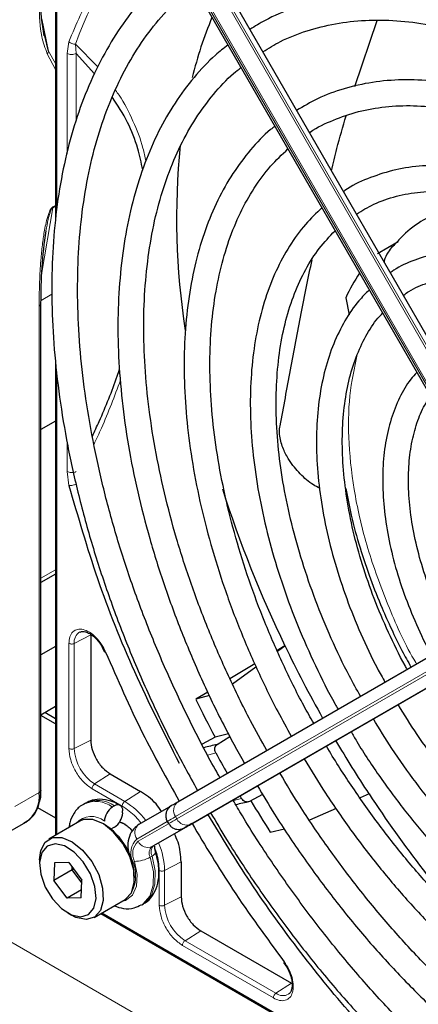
# Paper-space layout 'Blatt2' of a CAD drawing. Header units: millimetres. Extents: x 5 to 418, y 2 to 292.
# Tile 62 of 124: x 95 to 100, y 211 to 223. Entities that reach past the tile are written whole.
import ezdxf

# ---------------------------------------------------------------- set-up
doc = ezdxf.new("R2010")
doc.units = ezdxf.units.MM

psp = doc.layouts.new('Blatt2')

# ---------------------------------------------------------------- linework, layer by layer
at = {"color": 7, "linetype": 'Continuous', "lineweight": 25}
for p, q in [((95.453, 226.302), (95.453, 220.833)), ((101.274, 217.537), (97.278, 224.459)), ((96.977, 224.286), (100.974, 217.363)), ((95.306, 223.189), (95.282, 223.34)), ((99.315, 222.539), (99.604, 223.388)), ((95.362, 222.993), (95.291, 223.282)), ((95.955, 222.699), (95.717, 222.963)), ((99.61, 220.385), (99.874, 220.539)), ((99.198, 219.814), (99.243, 219.594)), ((95.264, 213.468), (95.264, 219.745)), ((95.453, 218.995), (95.453, 212.883)), ((95.453, 218.222), (95.264, 218.114)), ((95.453, 216.249), (95.264, 216.14)), ((97.032, 213.314), (101.029, 215.622)), ((95.906, 215.466), (95.906, 214.11)), ((97.223, 213.039), (101.219, 215.347)), ((95.453, 215.316), (95.264, 215.207)), ((96.056, 215.308), (96.085, 215.244)), ((98.414, 215.327), (98.313, 215.267)), ((98.317, 215.257), (98.414, 215.327)), ((98.024, 215.093), (97.704, 214.9)), ((97.736, 214.834), (98.04, 215.055)), ((97.418, 214.729), (97.263, 214.636)), ((97.44, 214.683), (97.263, 214.636)), ((95.264, 214.437), (95.453, 214.546)), ((95.453, 214.385), (95.313, 214.465)), ((95.453, 214.319), (95.264, 214.428)), ((97.684, 214.192), (97.512, 214.146)), ((97.512, 214.146), (97.343, 214.057)), ((97.539, 214.054), (97.704, 214.154)), ((96.159, 213.673), (96.548, 213.448)), ((97.854, 213.357), (97.834, 213.392)), ((98.126, 213.41), (97.956, 213.317)), ((99.499, 213.415), (99.384, 213.365)), ((95.22, 213.242), (95.453, 213.107)), ((95.837, 213.297), (95.814, 213.284)), ((96.212, 213.26), (96.189, 213.247)), ((96.318, 213.172), (96.318, 213.199)), ((96.532, 213.025), (96.946, 213.264)), ((99.074, 213.228), (98.731, 213.078)), ((94.754, 212.871), (95.067, 213.052)), ((95.767, 213.065), (95.367, 212.833)), ((96.279, 213.056), (96.318, 213.043)), ((96.895, 213.062), (96.912, 213.033)), ((96.212, 212.988), (96.189, 212.975)), ((96.722, 212.75), (97.136, 212.989)), ((97.123, 212.982), (97.184, 213.016)), ((98.225, 212.922), (98.406, 212.966)), ((95.246, 212.566), (95.246, 212.512)), ((95.44, 212.528), (95.429, 212.299)), ((95.665, 212.435), (95.429, 212.299)), ((95.622, 212.53), (95.44, 212.528)), ((95.622, 212.53), (95.793, 212.303)), ((95.665, 212.435), (95.667, 212.471)), ((95.69, 212.44), (95.665, 212.435)), ((95.791, 212.267), (95.665, 212.435)), ((97.073, 212.539), (97.073, 212.09)), ((95.601, 212.072), (95.429, 212.299)), ((95.782, 212.074), (95.793, 212.303)), ((95.787, 212.179), (95.601, 212.072)), ((95.782, 212.074), (95.601, 212.072)), ((95.95, 211.823), (96.351, 212.054)), ((96.564, 211.985), (96.587, 211.998)), ((95.611, 211.879), (95.658, 211.852)), ((96.036, 211.873), (101.311, 208.828)), ((97.326, 211.652), (98.5, 210.974)), ((98.397, 211.24), (98.438, 211.183))]:
    psp.add_line(p, q, dxfattribs=at)
at = {"color": 7, "linetype": 'Continuous', "lineweight": 18}
for p, q in [((95.467, 226.285), (95.467, 220.951)), ((97.199, 224.414), (101.196, 217.491)), ((101.219, 217.505), (97.223, 224.427)), ((97.001, 224.299), (100.998, 217.377)), ((101.014, 217.387), (97.018, 224.309)), ((95.277, 223.409), (95.362, 222.993)), ((95.6, 222.964), (95.624, 223.115)), ((95.996, 222.791), (95.709, 223.085)), ((95.717, 222.963), (95.709, 223.085)), ((95.453, 222.757), (95.345, 222.961)), ((95.453, 222.834), (95.362, 222.993)), ((95.6, 221.669), (95.6, 222.964)), ((95.717, 222.088), (95.717, 222.963)), ((95.276, 220.14), (95.416, 220.973)), ((95.416, 220.973), (95.453, 220.995)), ((95.417, 220.985), (95.416, 220.973)), ((95.417, 220.985), (95.453, 221.005)), ((95.406, 219.861), (95.265, 219.779)), ((95.24, 219.707), (95.24, 213.434)), ((95.467, 218.863), (95.467, 212.892)), ((83.666, 217.98), (104.793, 205.783)), ((95.6, 217.573), (95.6, 217.956)), ((95.624, 217.394), (95.6, 217.573)), ((95.264, 216.196), (95.453, 216.305)), ((95.264, 216.14), (95.453, 216.249)), ((95.906, 215.466), (95.694, 215.356)), ((95.625, 214.001), (95.625, 215.357)), ((95.694, 214), (95.694, 215.356)), ((100.998, 215.431), (97.001, 213.123)), ((97.018, 213.094), (101.014, 215.402)), ((101.196, 215.333), (97.199, 213.025)), ((95.906, 214.11), (95.694, 214)), ((97.52, 213.946), (97.417, 213.917)), ((96.159, 213.673), (95.957, 213.544)), ((94.926, 213.253), (95.24, 213.434)), ((96.312, 213.259), (95.924, 213.483)), ((96.346, 213.319), (95.957, 213.544)), ((96.548, 213.448), (96.346, 213.319)), ((97.702, 213.316), (97.854, 213.357)), ((96.895, 213.062), (96.501, 212.834)), ((97.001, 213.123), (97.018, 213.094)), ((96.518, 212.805), (96.911, 213.032)), ((97.113, 212.975), (96.699, 212.737)), ((97.212, 213.033), (97.152, 212.998)), ((96.722, 212.75), (96.699, 212.737)), ((96.439, 212.548), (96.45, 212.547)), ((96.698, 212.613), (96.674, 212.6)), ((96.791, 211.98), (96.791, 212.429)), ((96.86, 212.428), (97.073, 212.539)), ((96.86, 211.979), (96.86, 212.428)), ((96.86, 211.979), (97.073, 212.09)), ((96.051, 211.881), (101.204, 208.906)), ((97.326, 211.652), (97.124, 211.523)), ((98.264, 210.785), (97.09, 211.463)), ((98.298, 210.845), (97.124, 211.523)), ((98.5, 210.974), (98.298, 210.845))]:
    psp.add_line(p, q, dxfattribs=at)
at = {"color": 7, "linetype": 'Continuous', "lineweight": 25, "flags": 128}
for points in [[(96.958, 213.271), (96.961, 213.273), (96.973, 213.28), (96.989, 213.289), (97.009, 213.3), (97.032, 213.314)], [(96.351, 212.054), (96.356, 212.057), (96.433, 212.142), (96.469, 212.272), (96.461, 212.433), (96.41, 212.608), (96.32, 212.777), (96.202, 212.923), (96.069, 213.03), (95.935, 213.085), (95.814, 213.084), (95.767, 213.065)], [(96.354, 213.022), (96.354, 213.022), (96.278, 213.052)], [(96.165, 212.964), (96.168, 212.965), (96.189, 212.975)], [(97.183, 213.016), (97.179, 213.014), (97.168, 213.007), (97.153, 212.999), (97.135, 212.988), (97.113, 212.975)], [(97.199, 213.025), (97.175, 213.012), (97.156, 213), (97.14, 212.991), (97.128, 212.984), (97.12, 212.98), (97.117, 212.978), (97.117, 212.978)], [(97.136, 212.989), (97.16, 213.003), (97.18, 213.014), (97.196, 213.023), (97.207, 213.03), (97.211, 213.032)], [(97.184, 213.016), (97.188, 213.019), (97.19, 213.02)], [(97.218, 213.037), (97.217, 213.036), (97.212, 213.033)], [(95.246, 212.566), (95.261, 212.686), (95.319, 212.794), (95.413, 212.853), (95.534, 212.854), (95.668, 212.799), (95.802, 212.692), (95.919, 212.546), (96.009, 212.376), (96.06, 212.202), (96.068, 212.041), (96.032, 211.911), (95.955, 211.826), (95.846, 211.796), (95.846, 211.796)], [(95.777, 211.829), (95.878, 211.859), (95.948, 211.942), (95.976, 212.068), (95.96, 212.223), (95.903, 212.387), (95.81, 212.54), (95.693, 212.665), (95.566, 212.745), (95.445, 212.773), (95.344, 212.743), (95.275, 212.66), (95.246, 212.533), (95.262, 212.379), (95.319, 212.215), (95.412, 212.062), (95.529, 211.937), (95.656, 211.856), (95.777, 211.829)], [(95.846, 211.796), (95.716, 211.823), (95.658, 211.852)]]:
    psp.add_lwpolyline(points, dxfattribs=at)
at = {"color": 7, "linetype": 'Continuous', "lineweight": 18, "flags": 128}
for points in [[(97.001, 213.123), (96.971, 213.105), (96.945, 213.091), (96.925, 213.079), (96.91, 213.07), (96.9, 213.064), (96.896, 213.062), (96.895, 213.062)], [(97.117, 212.978), (97.118, 212.979), (97.123, 212.982)], [(97.152, 212.998), (97.147, 212.995), (97.146, 212.995)], [(96.304, 212.027), (96.357, 212.041), (96.445, 212.109), (96.496, 212.224), (96.505, 212.375), (96.471, 212.545)], [(96.674, 212.6), (96.715, 212.409), (96.712, 212.237), (96.668, 212.096), (96.585, 211.999), (96.56, 211.983)], [(96.587, 211.998), (96.609, 212.012), (96.692, 212.11), (96.736, 212.25), (96.738, 212.423), (96.698, 212.613)], [(96.698, 212.613), (96.717, 212.626), (96.731, 212.637), (96.74, 212.649), (96.744, 212.659), (96.744, 212.665)]]:
    psp.add_lwpolyline(points, dxfattribs=at)
at = {"color": 7, "linetype": 'Continuous', "lineweight": 18}
for centre, radius, start, end in [((99.631, 221.701), 4.159, 131.1389, 160.5535), ((95.841, 215.375), 0.149, 119.5203, 187.4277), ((96.265, 214.026), 0.572, 182.6055, 237.3945), ((95.969, 212.946), 0.372, 53.89, 114.1413), ((95.993, 212.961), 0.371, 53.8215, 114.8681), ((95.844, 212.493), 0.966, 36.9374, 58.7266), ((97.114, 213.203), 0.138, 126.3512, 215.1851), ((95.914, 212.866), 0.259, 49.5168, 138.472), ((214.579, 9.448), 235.143, 119.99706, 120.02687), ((97.144, 213.152), 0.138, 204.8163, 293.6431), ((96.614, 212.914), 0.138, 126.3512, 215.1851), ((95.431, 216.053), 3.506, 299.978, 300.1064), ((96.666, 212.656), 0.243, 132.8448, 206.7507), ((96.667, 212.644), 0.219, 132.8448, 206.7507), ((96.643, 212.863), 0.138, 204.8163, 293.6431), ((96.777, 212.652), 0.116, 132.8448, 206.7507), ((96.801, 212.665), 0.116, 132.8448, 206.7507), ((95.894, 212.407), 0.966, 1.2756, 23.0651), ((96, 212.363), 0.486, 335.2583, 22.2567), ((96.469, 212.961), 0.415, 270.2974, 299.6447), ((97.432, 212.005), 0.572, 182.6055, 237.3945), ((98.388, 210.964), 0.15, 232.7382, 298.7687)]:
    psp.add_arc(centre, radius, start, end, dxfattribs=at)
at = {"color": 7, "linetype": 'Continuous', "lineweight": 25}
for centre, radius, start, end in [((102.38, 221.388), 5.316, 157.4158, 166.2039), ((106.365, 220.838), 9.35, 174.2412, 188.8875), ((101.24, 218.866), 2.251, 145.8395, 155.0841), ((112.34, 222.06), 15.469, 197.7298, 205.801), ((113.167, 222.44), 16.379, 205.7377, 209.4232), ((112.794, 222.227), 17.287, 206.0504, 207.8702), ((113.195, 222.452), 16.409, 210.5767, 213.4166), ((98.915, 208.214), 6, 103.2629, 104.9423), ((112, 221.764), 16.455, 208.3633, 209.4201), ((94.844, 213.383), 0.4, 304.0564, 7.2558), ((95.223, 213.472), 0.0419, 294.3747, 354.3052), ((99.196, 207.712), 5.74, 102.4753, 104.2741), ((112.88, 222.27), 17.383, 210.9624, 212.5311), ((112.432, 221.916), 15.476, 213.3179, 222.2064), ((96.313, 213.052), 0.231, 122.6055, 177.3945), ((96.254, 213.21), 0.0655, 350.786, 129.2033), ((96.088, 213.182), 0.231, 302.6055, 357.3945), ((95.659, 212.328), 0.812, 0.478, 59.5167), ((183.087, 64.3), 171.744, 119.99713, 120.02672)]:
    psp.add_arc(centre, radius, start, end, dxfattribs=at)
at = {"color": 7, "linetype": 'Continuous', "lineweight": 18}
for points, knots in [([(96.912, 224.938), (96.865, 224.905), (96.641, 224.747), (96.307, 224.364), (95.914, 223.797), (95.72, 223.342), (95.624, 223.115)], [0, 0, 0, 0, 0.081439, 0.388222, 0.695006, 1, 1, 1, 1]), ([(95.345, 222.961), (95.318, 223.033), (95.25, 223.213), (95.244, 223.442), (95.24, 223.58)], [0, 0, 0, 0, 0.399349, 1, 1, 1, 1]), ([(95.345, 222.961), (95.349, 222.966), (95.357, 222.976), (95.36, 222.988), (95.362, 222.993)], [0, 0, 0, 0, 0.5168366, 1, 1, 1, 1]), ([(96.617, 221.575), (96.606, 221.631), (96.568, 221.819), (96.451, 222.103), (96.329, 222.35), (96.241, 222.468), (96.225, 222.489)], [0, 0, 0, 0, 0.156981, 0.522274, 0.915232, 1, 1, 1, 1]), ([(95.24, 219.707), (95.241, 219.824), (95.244, 220.027), (95.261, 220.299), (95.282, 220.508), (95.31, 220.695), (95.34, 220.84), (95.379, 220.94), (95.399, 220.969), (95.409, 220.98), (95.414, 220.983), (95.417, 220.985)], [0, 0, 0, 0, 0.284296, 0.495855, 0.644863, 0.771298, 0.922511, 0.969217, 0.985819, 0.993068, 1, 1, 1, 1]), ([(95.328, 220.676), (95.337, 220.726), (95.35, 220.803), (95.375, 220.894), (95.391, 220.94), (95.403, 220.961), (95.41, 220.97), (95.414, 220.972), (95.416, 220.973)], [0, 0, 0, 0, 0.511867, 0.779064, 0.901011, 0.956098, 0.978703, 1, 1, 1, 1]), ([(99.347, 219.081), (99.31, 218.908), (99.234, 218.554), (99.228, 217.934), (99.308, 217.256), (99.482, 216.537), (99.752, 215.815), (99.969, 215.327), (100.109, 215.098), (100.112, 215.093)], [0, 0, 0, 0, 0.1564268, 0.3194965, 0.4873162, 0.6576159, 0.8279155, 0.9957352, 1, 1, 1, 1]), ([(95.949, 217.924), (95.981, 217.993), (96.11, 218.267), (96.213, 218.545), (96.291, 218.753)], [0, 0, 0, 0, 0.250245, 1, 1, 1, 1]), ([(95.71, 217.406), (95.702, 217.404), (95.687, 217.399), (95.663, 217.394), (95.641, 217.392), (95.63, 217.394), (95.624, 217.394)], [0, 0, 0, 0, 0.25, 0.5, 0.75, 1, 1, 1, 1]), ([(95.625, 215.357), (95.627, 215.386), (95.632, 215.447), (95.673, 215.51), (95.734, 215.543), (95.809, 215.54), (95.891, 215.505), (95.974, 215.438), (96.049, 215.347), (96.083, 215.277), (96.099, 215.243)], [0, 0, 0, 0, 0.121712, 0.25, 0.378287, 0.5, 0.621712, 0.75, 0.878287, 1, 1, 1, 1]), ([(95.924, 213.483), (95.884, 213.511), (95.806, 213.567), (95.707, 213.704), (95.638, 213.857), (95.629, 213.953), (95.625, 214.001)], [0, 0, 0, 0, 0.25, 0.5, 0.75, 1, 1, 1, 1]), ([(95.625, 214.001), (95.63, 213.999), (95.64, 213.994), (95.659, 213.992), (95.678, 213.993), (95.688, 213.998), (95.694, 214)], [0, 0, 0, 0, 0.249997, 0.499998, 0.749999, 1, 1, 1, 1]), ([(96.553, 213.043), (96.532, 213.069), (96.458, 213.16), (96.373, 213.218), (96.312, 213.259)], [0, 0, 0, 0, 0.286797, 1, 1, 1, 1]), ([(96.791, 212.429), (96.787, 212.502), (96.78, 212.597), (96.742, 212.698), (96.733, 212.721)], [0, 0, 0, 0, 0.771732, 1, 1, 1, 1]), ([(96.791, 212.429), (96.796, 212.427), (96.806, 212.422), (96.825, 212.42), (96.845, 212.422), (96.855, 212.426), (96.86, 212.428)], [0, 0, 0, 0, 0.249992, 0.499995, 0.749997, 1, 1, 1, 1]), ([(98.403, 211.252), (98.424, 211.221), (98.468, 211.157), (98.51, 211.046), (98.526, 210.941), (98.515, 210.852), (98.48, 210.786), (98.421, 210.75), (98.346, 210.746), (98.291, 210.772), (98.264, 210.785)], [0, 0, 0, 0, 0.121713, 0.25, 0.378287, 0.5, 0.621713, 0.75, 0.878287, 1, 1, 1, 1])]:
    psp.add_open_spline(points, degree=3, knots=knots, dxfattribs=at)
at = {"color": 7, "linetype": 'Continuous', "lineweight": 25}
for points, knots in [([(106.944, 219.038), (106.898, 219.116), (106.735, 219.4), (106.426, 219.87), (106.021, 220.445), (105.594, 220.995), (105.148, 221.519), (104.686, 222.013), (104.21, 222.475), (103.722, 222.901), (103.226, 223.29), (102.745, 223.625), (102.341, 223.874), (101.936, 224.099), (101.511, 224.306), (101.009, 224.508), (100.512, 224.662), (100.025, 224.769), (99.549, 224.827), (99.088, 224.836), (98.645, 224.796), (98.221, 224.708), (97.821, 224.569), (97.533, 224.438), (97.387, 224.341), (97.357, 224.32)], [0, 0, 0, 0, 0.018296, 0.065864, 0.113434, 0.161011, 0.208596, 0.256192, 0.303802, 0.351428, 0.399071, 0.446734, 0.488454, 0.513572, 0.561263, 0.60897, 0.656665, 0.704324, 0.751917, 0.799407, 0.846757, 0.89394, 0.940955, 0.987829, 1, 1, 1, 1]), ([(97.524, 224.032), (97.612, 224.085), (97.814, 224.206), (98.158, 224.34), (98.55, 224.442), (98.964, 224.495), (99.396, 224.501), (99.843, 224.46), (100.304, 224.371), (100.776, 224.235), (101.256, 224.054), (101.703, 223.844), (102.076, 223.641), (102.449, 223.418), (102.86, 223.144), (103.345, 222.778), (103.823, 222.375), (104.292, 221.935), (104.75, 221.462), (105.192, 220.958), (105.618, 220.426), (106.023, 219.869), (106.371, 219.35), (106.573, 219.011), (106.655, 218.871)], [0, 0, 0, 0, 0.03829, 0.087164, 0.135963, 0.1846, 0.233039, 0.281292, 0.329395, 0.377392, 0.425324, 0.47322, 0.50993, 0.535066, 0.582938, 0.63083, 0.678736, 0.726658, 0.774594, 0.822544, 0.870506, 0.918477, 0.966454, 1, 1, 1, 1]), ([(97.07, 224.126), (96.971, 224.046), (96.764, 223.879), (96.484, 223.57), (96.225, 223.214), (96, 222.818), (95.808, 222.385), (95.652, 221.917), (95.533, 221.417), (95.451, 220.887), (95.406, 220.33), (95.399, 219.75), (95.43, 219.151), (95.498, 218.534), (95.603, 217.905), (95.745, 217.266), (95.922, 216.62), (96.134, 215.972), (96.379, 215.325), (96.656, 214.682), (96.956, 214.058), (97.178, 213.655), (97.285, 213.46)], [0, 0, 0, 0, 0.045036, 0.094766, 0.144622, 0.194644, 0.244835, 0.295175, 0.345629, 0.396161, 0.446738, 0.497338, 0.547939, 0.598533, 0.649113, 0.699679, 0.750229, 0.800766, 0.851292, 0.901808, 0.952318, 1, 1, 1, 1]), ([(97.575, 213.628), (97.554, 213.663), (97.416, 213.898), (97.187, 214.348), (96.89, 214.974), (96.626, 215.607), (96.393, 216.242), (96.194, 216.877), (96.03, 217.507), (95.901, 218.129), (95.807, 218.739), (95.751, 219.333), (95.731, 219.909), (95.747, 220.463), (95.8, 220.991), (95.889, 221.491), (96.013, 221.96), (96.172, 222.396), (96.364, 222.795), (96.588, 223.157), (96.846, 223.477), (97.063, 223.702), (97.204, 223.806), (97.24, 223.832)], [0, 0, 0, 0, 0.009043, 0.060312, 0.111577, 0.162835, 0.214084, 0.26532, 0.31654, 0.367742, 0.418924, 0.470085, 0.521224, 0.572346, 0.623457, 0.674565, 0.725687, 0.776848, 0.828085, 0.879444, 0.930974, 0.982715, 1, 1, 1, 1]), ([(106.34, 218.689), (106.316, 218.731), (106.183, 218.965), (105.915, 219.374), (105.537, 219.912), (105.136, 220.425), (104.717, 220.911), (104.282, 221.367), (103.834, 221.79), (103.375, 222.177), (102.908, 222.525), (102.543, 222.764), (102.251, 222.937), (101.959, 223.099), (101.56, 223.291), (101.091, 223.473), (100.627, 223.608), (100.174, 223.695), (99.732, 223.734), (99.307, 223.722), (98.899, 223.662), (98.515, 223.552), (98.201, 223.423), (98.026, 223.313), (97.962, 223.273)], [0, 0, 0, 0, 0.0111615, 0.0621067, 0.1130557, 0.1640123, 0.2149803, 0.2659635, 0.3169654, 0.3679893, 0.4190375, 0.4701108, 0.4867916, 0.5137069, 0.5648056, 0.6159236, 0.6670219, 0.7180662, 0.7690111, 0.8198042, 0.870398, 0.9207687, 0.9709344, 1, 1, 1, 1]), ([(95.282, 223.34), (95.28, 223.355), (95.266, 223.442), (95.265, 223.538), (95.264, 223.618)], [0, 0, 0, 0, 0.168183, 1, 1, 1, 1]), ([(98.129, 222.985), (98.203, 223.031), (98.382, 223.141), (98.695, 223.262), (99.061, 223.354), (99.448, 223.398), (99.853, 223.394), (100.273, 223.342), (100.706, 223.243), (101.148, 223.098), (101.59, 222.911), (101.914, 222.744), (102.166, 222.601), (102.426, 222.444), (102.809, 222.187), (103.26, 221.841), (103.704, 221.458), (104.138, 221.039), (104.559, 220.587), (104.966, 220.106), (105.353, 219.598), (105.719, 219.071), (105.943, 218.705), (106.054, 218.524)], [0, 0, 0, 0, 0.03764, 0.090197, 0.142659, 0.194901, 0.246879, 0.298616, 0.350169, 0.401602, 0.452965, 0.501564, 0.51146, 0.538393, 0.589708, 0.641048, 0.692406, 0.743784, 0.795182, 0.846597, 0.898026, 0.949466, 1, 1, 1, 1]), ([(97.678, 223.072), (97.623, 223.03), (97.465, 222.908), (97.235, 222.659), (96.989, 222.331), (96.777, 221.961), (96.6, 221.554), (96.457, 221.112), (96.352, 220.639), (96.284, 220.136), (96.253, 219.608), (96.26, 219.058), (96.306, 218.489), (96.388, 217.906), (96.507, 217.312), (96.662, 216.71), (96.852, 216.104), (97.076, 215.498), (97.332, 214.897), (97.602, 214.332), (97.8, 213.974), (97.891, 213.81)], [0, 0, 0, 0, 0.028294, 0.081882, 0.135618, 0.189564, 0.243733, 0.298097, 0.35261, 0.40722, 0.461884, 0.51657, 0.571253, 0.625922, 0.680572, 0.735203, 0.789815, 0.844412, 0.898996, 0.953571, 1, 1, 1, 1]), ([(98.18, 213.977), (98.109, 214.104), (97.932, 214.419), (97.68, 214.938), (97.424, 215.526), (97.2, 216.118), (97.009, 216.71), (96.853, 217.298), (96.732, 217.877), (96.646, 218.445), (96.598, 218.997), (96.585, 219.529), (96.61, 220.039), (96.67, 220.522), (96.766, 220.976), (96.897, 221.397), (97.062, 221.783), (97.259, 222.133), (97.489, 222.441), (97.685, 222.658), (97.814, 222.756), (97.846, 222.781)], [0, 0, 0, 0, 0.037346, 0.092917, 0.148479, 0.20403, 0.259565, 0.315079, 0.370569, 0.426032, 0.481467, 0.536873, 0.592256, 0.647627, 0.703, 0.7584, 0.813873, 0.869475, 0.92528, 0.981353, 1, 1, 1, 1]), ([(105.735, 218.34), (105.692, 218.413), (105.547, 218.663), (105.272, 219.071), (104.914, 219.56), (104.535, 220.023), (104.139, 220.457), (103.728, 220.859), (103.306, 221.226), (102.875, 221.556), (102.533, 221.783), (102.258, 221.947), (101.982, 222.099), (101.613, 222.274), (101.179, 222.435), (100.751, 222.55), (100.333, 222.615), (99.929, 222.632), (99.542, 222.599), (99.175, 222.516), (98.847, 222.396), (98.654, 222.281), (98.565, 222.229)], [0, 0, 0, 0, 0.022962, 0.078127, 0.133299, 0.188484, 0.243687, 0.298913, 0.354169, 0.409457, 0.46478, 0.484563, 0.513727, 0.569088, 0.624474, 0.679826, 0.735091, 0.790198, 0.845069, 0.899649, 0.953933, 1, 1, 1, 1]), ([(96.578, 221.462), (96.558, 221.555), (96.512, 221.775), (96.384, 222.097), (96.254, 222.297), (96.184, 222.403)], [0, 0, 0, 0, 0.25437, 0.603357, 1, 1, 1, 1]), ([(98.731, 221.942), (98.734, 221.945), (98.828, 222.014), (99.037, 222.109), (99.359, 222.222), (99.706, 222.283), (100.071, 222.298), (100.453, 222.264), (100.848, 222.184), (101.254, 222.057), (101.66, 221.887), (101.949, 221.738), (102.171, 221.611), (102.401, 221.472), (102.753, 221.233), (103.167, 220.908), (103.574, 220.547), (103.971, 220.15), (104.353, 219.722), (104.72, 219.266), (105.064, 218.784), (105.308, 218.418), (105.427, 218.209), (105.447, 218.174)], [0, 0, 0, 0, 0.002167, 0.059278, 0.116482, 0.173473, 0.23011, 0.286387, 0.342378, 0.39818, 0.453875, 0.506548, 0.513556, 0.542737, 0.59836, 0.654018, 0.709701, 0.765412, 0.821148, 0.876907, 0.932683, 0.988471, 1, 1, 1, 1]), ([(99.015, 221.45), (99.037, 221.546), (99.094, 221.789), (99.162, 222.02), (99.202, 222.16)], [0, 0, 0, 0, 0.396904, 1, 1, 1, 1]), ([(98.283, 222.024), (98.265, 222.01), (98.15, 221.924), (97.966, 221.723), (97.736, 221.421), (97.542, 221.076), (97.381, 220.695), (97.257, 220.279), (97.169, 219.833), (97.119, 219.358), (97.106, 218.859), (97.132, 218.34), (97.195, 217.805), (97.296, 217.258), (97.432, 216.702), (97.604, 216.142), (97.809, 215.582), (98.048, 215.026), (98.277, 214.55), (98.437, 214.266), (98.496, 214.159)], [0, 0, 0, 0, 0.010955, 0.069466, 0.128157, 0.187128, 0.246402, 0.305942, 0.365676, 0.42553, 0.485445, 0.545376, 0.605295, 0.665189, 0.725058, 0.784901, 0.844721, 0.904524, 0.964315, 1, 1, 1, 1]), ([(98.785, 214.326), (98.742, 214.402), (98.599, 214.651), (98.387, 215.087), (98.149, 215.628), (97.945, 216.174), (97.774, 216.719), (97.637, 217.259), (97.535, 217.79), (97.47, 218.307), (97.441, 218.807), (97.448, 219.285), (97.492, 219.739), (97.572, 220.163), (97.686, 220.556), (97.833, 220.914), (98.014, 221.234), (98.218, 221.512), (98.376, 221.66), (98.452, 221.732)], [0, 0, 0, 0, 0.026779, 0.087955, 0.149121, 0.210271, 0.271397, 0.332493, 0.393555, 0.454577, 0.515558, 0.576501, 0.637419, 0.698329, 0.759264, 0.820282, 0.881468, 0.942931, 1, 1, 1, 1]), ([(105.133, 217.992), (105.126, 218.004), (105.028, 218.177), (104.814, 218.498), (104.491, 218.947), (104.146, 219.369), (103.783, 219.763), (103.407, 220.125), (103.019, 220.451), (102.643, 220.725), (102.326, 220.923), (102.008, 221.097), (101.671, 221.253), (101.274, 221.393), (100.885, 221.484), (100.507, 221.526), (100.144, 221.518), (99.799, 221.462), (99.479, 221.353), (99.269, 221.258), (99.174, 221.188), (99.168, 221.184)], [0, 0, 0, 0, 0.0044298, 0.0650704, 0.1257196, 0.1863861, 0.2470789, 0.3078071, 0.3685787, 0.4293996, 0.4814279, 0.5135184, 0.5744244, 0.6353607, 0.6962365, 0.7569587, 0.817409, 0.8774754, 0.9371083, 0.996372, 1, 1, 1, 1]), ([(99.336, 220.893), (99.41, 220.938), (99.57, 221.035), (99.848, 221.129), (100.16, 221.185), (100.493, 221.193), (100.841, 221.153), (101.201, 221.066), (101.571, 220.933), (101.878, 220.789), (102.126, 220.652), (102.374, 220.501), (102.692, 220.281), (103.066, 219.98), (103.433, 219.643), (103.787, 219.272), (104.127, 218.871), (104.447, 218.442), (104.687, 218.091), (104.81, 217.88), (104.842, 217.824)], [0, 0, 0, 0, 0.053967, 0.117361, 0.180475, 0.243057, 0.305107, 0.36676, 0.428173, 0.489469, 0.516595, 0.548698, 0.609933, 0.671217, 0.73254, 0.793902, 0.8553, 0.916727, 0.978175, 1, 1, 1, 1]), ([(98.891, 220.972), (98.818, 220.904), (98.664, 220.758), (98.468, 220.484), (98.294, 220.165), (98.155, 219.808), (98.053, 219.418), (97.988, 218.998), (97.961, 218.553), (97.972, 218.085), (98.021, 217.6), (98.107, 217.102), (98.23, 216.595), (98.388, 216.085), (98.578, 215.574), (98.804, 215.07), (98.979, 214.713), (99.086, 214.53), (99.099, 214.508)], [0, 0, 0, 0, 0.057806, 0.123146, 0.188887, 0.255065, 0.321613, 0.388418, 0.455367, 0.522375, 0.589378, 0.656352, 0.723288, 0.790187, 0.857054, 0.923896, 0.990723, 1, 1, 1, 1]), ([(100.285, 220.862), (100.246, 220.84), (100.109, 220.766), (99.947, 220.636), (99.84, 220.512), (99.807, 220.474)], [0, 0, 0, 0, 0.220093, 0.756421, 1, 1, 1, 1]), ([(95.264, 219.741), (95.266, 219.893), (95.269, 220.199), (95.309, 220.518), (95.329, 220.678)], [0, 0, 0, 0, 0.499939, 1, 1, 1, 1]), ([(99.389, 214.675), (99.341, 214.761), (99.204, 215.005), (99.008, 215.42), (98.804, 215.913), (98.633, 216.408), (98.495, 216.9), (98.393, 217.384), (98.326, 217.855), (98.296, 218.31), (98.302, 218.743), (98.344, 219.151), (98.421, 219.529), (98.533, 219.874), (98.678, 220.184), (98.851, 220.457), (98.991, 220.604), (99.06, 220.678)], [0, 0, 0, 0, 0.0376672, 0.1065768, 0.1754681, 0.2443302, 0.3131523, 0.3819244, 0.4506384, 0.5192901, 0.5878829, 0.6564337, 0.7249744, 0.7935585, 0.8622912, 0.9313271, 1, 1, 1, 1]), ([(99.802, 220.478), (99.782, 220.453), (99.739, 220.398), (99.704, 220.325), (99.694, 220.28), (99.693, 220.276)], [0, 0, 0, 0, 0.428379, 0.939585, 1, 1, 1, 1]), ([(104.526, 217.642), (104.498, 217.69), (104.386, 217.882), (104.165, 218.199), (103.866, 218.587), (103.547, 218.947), (103.213, 219.275), (102.867, 219.568), (102.555, 219.793), (102.296, 219.952), (102.037, 220.094), (101.735, 220.23), (101.38, 220.344), (101.033, 220.41), (100.699, 220.425), (100.381, 220.392), (100.088, 220.305), (99.884, 220.217), (99.789, 220.146), (99.774, 220.135)], [0, 0, 0, 0, 0.023008, 0.091175, 0.15936, 0.227582, 0.295856, 0.364198, 0.432618, 0.47667, 0.512795, 0.581341, 0.649924, 0.718383, 0.786535, 0.854171, 0.921147, 0.987504, 1, 1, 1, 1]), ([(98.35, 218.163), (98.396, 218.403), (98.488, 218.885), (98.618, 219.606), (98.716, 220.074), (98.764, 220.304)], [0, 0, 0, 0, 0.335164, 0.672454, 1, 1, 1, 1]), ([(99.942, 219.844), (99.966, 219.862), (100.062, 219.933), (100.255, 220.011), (100.522, 220.077), (100.812, 220.092), (101.117, 220.06), (101.435, 219.981), (101.757, 219.859), (101.986, 219.744), (102.161, 219.643), (102.344, 219.532), (102.624, 219.334), (102.954, 219.06), (103.274, 218.75), (103.582, 218.407), (103.871, 218.036), (104.091, 217.723), (104.205, 217.53), (104.237, 217.475)], [0, 0, 0, 0, 0.024223, 0.096158, 0.168125, 0.23931, 0.309579, 0.379167, 0.448369, 0.51365, 0.521388, 0.557507, 0.626475, 0.695519, 0.764626, 0.833794, 0.903015, 0.972274, 1, 1, 1, 1]), ([(99.502, 219.913), (99.456, 219.868), (99.338, 219.753), (99.183, 219.52), (99.037, 219.225), (98.927, 218.892), (98.853, 218.528), (98.818, 218.136), (98.821, 217.722), (98.862, 217.289), (98.94, 216.844), (99.055, 216.391), (99.205, 215.934), (99.389, 215.48), (99.557, 215.119), (99.672, 214.916), (99.705, 214.858)], [0, 0, 0, 0, 0.047486, 0.122435, 0.198023, 0.274288, 0.351089, 0.428222, 0.505507, 0.582816, 0.660082, 0.73729, 0.81444, 0.891543, 0.968612, 1, 1, 1, 1]), ([(99.992, 215.023), (99.983, 215.039), (99.893, 215.193), (99.747, 215.499), (99.561, 215.934), (99.409, 216.372), (99.29, 216.807), (99.207, 217.233), (99.16, 217.644), (99.149, 218.037), (99.174, 218.405), (99.234, 218.745), (99.327, 219.052), (99.455, 219.322), (99.572, 219.509), (99.655, 219.592), (99.675, 219.613)], [0, 0, 0, 0, 0.009279, 0.089872, 0.17044, 0.25096, 0.331413, 0.41178, 0.492045, 0.572204, 0.652271, 0.732297, 0.812351, 0.892606, 0.973344, 1, 1, 1, 1]), ([(95.927, 218.027), (95.957, 218.091), (96.076, 218.348), (96.195, 218.641), (96.269, 218.868), (96.279, 218.9)], [0, 0, 0, 0, 0.221675, 0.889423, 1, 1, 1, 1]), ([(100.115, 218.851), (100.089, 218.822), (100.002, 218.728), (99.889, 218.528), (99.779, 218.255), (99.707, 217.946), (99.672, 217.61), (99.676, 217.25), (99.718, 216.873), (99.798, 216.485), (99.913, 216.091), (100.065, 215.699), (100.198, 215.402), (100.289, 215.242), (100.309, 215.206)], [0, 0, 0, 0, 0.039741, 0.130363, 0.222184, 0.315157, 0.408913, 0.503045, 0.59725, 0.691378, 0.785399, 0.879323, 0.973179, 1, 1, 1, 1]), ([(100.598, 215.373), (100.576, 215.414), (100.486, 215.573), (100.357, 215.863), (100.217, 216.235), (100.112, 216.605), (100.041, 216.967), (100.007, 217.313), (100.008, 217.638), (100.044, 217.937), (100.114, 218.203), (100.198, 218.406), (100.269, 218.504), (100.295, 218.54)], [0, 0, 0, 0, 0.034476, 0.135761, 0.23697, 0.338053, 0.438965, 0.539668, 0.640152, 0.740465, 0.840737, 0.941234, 1, 1, 1, 1]), ([(98.861, 217.357), (98.835, 217.371), (98.744, 217.417), (98.609, 217.537), (98.48, 217.693), (98.39, 217.858), (98.346, 217.995), (98.341, 218.105), (98.348, 218.15), (98.35, 218.163)], [0, 0, 0, 0, 0.106037, 0.355781, 0.604953, 0.751986, 0.900088, 0.97241, 1, 1, 1, 1]), ([(95.624, 217.394), (95.74, 216.994), (95.973, 216.194), (96.452, 214.987), (96.848, 214.205), (97.046, 213.814)], [0, 0, 0, 0, 0.333225, 0.666786, 1, 1, 1, 1]), ([(99.199, 217.353), (99.221, 217.239), (99.269, 216.986), (99.378, 216.596), (99.512, 216.195), (99.65, 215.845), (99.789, 215.537), (99.912, 215.283), (100.001, 215.122), (100.041, 215.051)], [0, 0, 0, 0, 0.149798, 0.330043, 0.502835, 0.665623, 0.782034, 0.904853, 1, 1, 1, 1]), ([(95.768, 215.501), (95.774, 215.504), (95.79, 215.514), (95.833, 215.51), (95.889, 215.487), (95.94, 215.451), (95.998, 215.397), (96.034, 215.343), (96.056, 215.308)], [0, 0, 0, 0, 0.09615, 0.304831, 0.476585, 0.615596, 0.753805, 1, 1, 1, 1]), ([(96.099, 215.243), (96.252, 214.893), (96.537, 214.242), (96.886, 213.614), (97.047, 213.323)], [0, 0, 0, 0, 0.5371827, 1, 1, 1, 1]), ([(99.87, 214.568), (99.951, 214.438), (100.119, 214.167), (100.405, 213.781), (100.717, 213.409), (101.045, 213.068), (101.387, 212.759), (101.738, 212.488), (102.095, 212.257), (102.454, 212.07), (102.811, 211.927), (103.163, 211.833), (103.506, 211.787), (103.831, 211.797), (104.047, 211.823), (104.147, 211.86), (104.151, 211.861)], [0, 0, 0, 0, 0.071055, 0.148113, 0.225204, 0.302346, 0.379558, 0.456854, 0.534244, 0.611722, 0.689258, 0.766739, 0.844001, 0.920818, 0.996966, 1, 1, 1, 1]), ([(104.587, 211.106), (104.525, 211.087), (104.364, 211.04), (104.079, 211.017), (103.739, 211.031), (103.384, 211.094), (103.019, 211.203), (102.645, 211.357), (102.267, 211.556), (101.888, 211.798), (101.512, 212.08), (101.141, 212.4), (100.781, 212.755), (100.433, 213.142), (100.103, 213.558), (99.807, 213.973), (99.634, 214.256), (99.555, 214.386)], [0, 0, 0, 0, 0.044535, 0.115036, 0.18491, 0.25425, 0.323233, 0.39202, 0.460724, 0.529412, 0.598115, 0.666856, 0.735642, 0.804471, 0.873336, 0.942229, 1, 1, 1, 1]), ([(99.267, 214.219), (99.291, 214.177), (99.408, 213.973), (99.644, 213.625), (99.971, 213.181), (100.32, 212.764), (100.685, 212.376), (101.064, 212.02), (101.454, 211.701), (101.85, 211.422), (102.25, 211.183), (102.651, 210.989), (103.049, 210.84), (103.44, 210.74), (103.82, 210.688), (104.186, 210.688), (104.501, 210.726), (104.684, 210.785), (104.758, 210.809)], [0, 0, 0, 0, 0.0176158, 0.0844456, 0.1512863, 0.218148, 0.2850406, 0.351974, 0.4189567, 0.4859945, 0.5530885, 0.6202297, 0.6873881, 0.7544953, 0.8214553, 0.8881415, 0.954425, 1, 1, 1, 1]), ([(97.52, 213.946), (97.516, 213.956), (97.507, 213.976), (97.508, 214.009), (97.518, 214.037), (97.532, 214.048), (97.539, 214.054)], [0, 0, 0, 0, 0.2504937, 0.503104, 0.7541152, 1, 1, 1, 1]), ([(105.196, 210.05), (105.165, 210.038), (105.029, 209.985), (104.763, 209.938), (104.402, 209.911), (104.023, 209.936), (103.63, 210.007), (103.226, 210.124), (102.814, 210.288), (102.397, 210.496), (101.978, 210.747), (101.561, 211.04), (101.148, 211.372), (100.743, 211.741), (100.349, 212.144), (99.97, 212.578), (99.607, 213.039), (99.267, 213.526), (99.047, 213.86), (98.949, 214.035), (98.949, 214.036)], [0, 0, 0, 0, 0.01859, 0.081144, 0.14333, 0.205112, 0.26656, 0.32778, 0.388866, 0.449891, 0.510899, 0.571911, 0.632945, 0.694007, 0.755099, 0.816219, 0.877362, 0.938523, 0.999696, 1, 1, 1, 1]), ([(98.661, 213.87), (98.752, 213.72), (98.949, 213.396), (99.281, 212.92), (99.649, 212.442), (100.036, 211.992), (100.439, 211.572), (100.855, 211.185), (101.282, 210.834), (101.715, 210.521), (102.153, 210.251), (102.591, 210.023), (103.028, 209.841), (103.459, 209.705), (103.882, 209.618), (104.292, 209.58), (104.687, 209.592), (105.048, 209.646), (105.266, 209.72), (105.367, 209.754)], [0, 0, 0, 0, 0.051309, 0.111098, 0.170898, 0.230714, 0.290553, 0.35042, 0.41032, 0.470257, 0.530232, 0.590239, 0.650267, 0.710279, 0.770224, 0.830034, 0.889626, 0.948923, 1, 1, 1, 1]), ([(105.805, 208.995), (105.79, 208.989), (105.662, 208.932), (105.399, 208.871), (105.017, 208.816), (104.614, 208.813), (104.197, 208.856), (103.766, 208.947), (103.325, 209.084), (102.876, 209.267), (102.423, 209.495), (101.967, 209.766), (101.513, 210.079), (101.063, 210.431), (100.621, 210.821), (100.188, 211.245), (99.769, 211.702), (99.366, 212.188), (98.982, 212.7), (98.639, 213.2), (98.437, 213.537), (98.346, 213.688)], [0, 0, 0, 0, 0.0077893, 0.064483, 0.1209559, 0.1771451, 0.2330663, 0.2887779, 0.344348, 0.3998354, 0.4552837, 0.5107218, 0.5661627, 0.6216183, 0.6770942, 0.7325918, 0.7881102, 0.8436466, 0.8991977, 0.9547596, 1, 1, 1, 1]), ([(95.048, 213.048), (95.073, 213.06), (95.135, 213.092), (95.204, 213.184), (95.249, 213.306), (95.267, 213.403), (95.263, 213.46), (95.262, 213.469)], [0, 0, 0, 0, 0.178353, 0.449155, 0.712576, 0.95398, 1, 1, 1, 1]), ([(96.819, 213.191), (96.797, 213.224), (96.718, 213.337), (96.619, 213.402), (96.548, 213.448)], [0, 0, 0, 0, 0.292389, 1, 1, 1, 1]), ([(98.059, 213.522), (98.131, 213.399), (98.316, 213.086), (98.642, 212.604), (99.03, 212.076), (99.439, 211.575), (99.865, 211.101), (100.306, 210.659), (100.759, 210.251), (101.221, 209.88), (101.69, 209.548), (102.163, 209.258), (102.636, 209.011), (103.108, 208.809), (103.574, 208.654), (104.032, 208.546), (104.479, 208.487), (104.912, 208.477), (105.327, 208.518), (105.683, 208.592), (105.889, 208.673), (105.973, 208.705)], [0, 0, 0, 0, 0.035219, 0.089791, 0.144368, 0.198955, 0.253556, 0.308176, 0.362817, 0.417482, 0.472174, 0.526893, 0.581635, 0.636391, 0.691138, 0.745845, 0.800467, 0.85495, 0.90924, 0.963298, 1, 1, 1, 1]), ([(96.287, 213.268), (96.259, 213.282), (96.185, 213.322), (96.062, 213.35), (95.935, 213.346), (95.869, 213.309), (95.842, 213.294)], [0, 0, 0, 0, 0.1893507, 0.5031788, 0.7960606, 1, 1, 1, 1]), ([(106.412, 207.944), (106.398, 207.938), (106.264, 207.876), (105.988, 207.802), (105.583, 207.728), (105.157, 207.706), (104.715, 207.73), (104.259, 207.803), (103.791, 207.922), (103.313, 208.087), (102.829, 208.298), (102.342, 208.553), (101.853, 208.852), (101.366, 209.191), (100.883, 209.571), (100.407, 209.987), (99.942, 210.439), (99.49, 210.924), (99.053, 211.438), (98.634, 211.979), (98.236, 212.544), (97.939, 212.999), (97.783, 213.27), (97.743, 213.339)], [0, 0, 0, 0, 0.006164, 0.058345, 0.11038, 0.162211, 0.213835, 0.265282, 0.3166, 0.367833, 0.419018, 0.470182, 0.521342, 0.572506, 0.623681, 0.674873, 0.72608, 0.777304, 0.828541, 0.87979, 0.931048, 0.982312, 1, 1, 1, 1]), ([(97.956, 213.317), (97.948, 213.314), (97.931, 213.308), (97.902, 213.314), (97.874, 213.33), (97.861, 213.348), (97.854, 213.357)], [0, 0, 0, 0, 0.243701, 0.495029, 0.749466, 1, 1, 1, 1]), ([(95.821, 213.282), (95.809, 213.277), (95.755, 213.254), (95.688, 213.17), (95.637, 213.072), (95.63, 213.004), (95.627, 212.984)], [0, 0, 0, 0, 0.109117, 0.480423, 0.848081, 1, 1, 1, 1]), ([(96.962, 213.273), (96.959, 213.271), (96.952, 213.268), (96.951, 213.267), (96.95, 213.267), (96.95, 213.266), (96.949, 213.266), (96.949, 213.266), (96.948, 213.265), (96.943, 213.262), (96.93, 213.254), (96.911, 213.236), (96.891, 213.207), (96.875, 213.166), (96.875, 213.116), (96.883, 213.078), (96.896, 213.062), (96.897, 213.061)], [0, 0, 0, 0, 0.092212, 0.209488, 0.253491, 0.272772, 0.281941, 0.288483, 0.292039, 0.298617, 0.342518, 0.427902, 0.531257, 0.66572, 0.817326, 0.980089, 1, 1, 1, 1]), ([(100.049, 209.745), (99.803, 209.998), (99.309, 210.507), (98.613, 211.362), (97.974, 212.242), (97.599, 212.858), (97.42, 213.153)], [0, 0, 0, 0, 0.2542147, 0.5099422, 0.7656696, 1, 1, 1, 1]), ([(97.454, 213.173), (97.524, 213.054), (97.714, 212.731), (98.051, 212.223), (98.461, 211.653), (98.892, 211.108), (99.342, 210.59), (99.807, 210.102), (100.285, 209.647), (100.775, 209.228), (101.272, 208.847), (101.775, 208.505), (102.28, 208.206), (102.786, 207.95), (103.289, 207.739), (103.787, 207.575), (104.276, 207.459), (104.754, 207.391), (105.219, 207.372), (105.666, 207.402), (106.093, 207.484), (106.398, 207.569), (106.552, 207.641), (106.579, 207.654)], [0, 0, 0, 0, 0.02956, 0.080067, 0.130579, 0.181097, 0.231624, 0.282164, 0.33272, 0.383292, 0.433884, 0.484497, 0.535128, 0.585775, 0.636431, 0.687077, 0.737692, 0.788243, 0.838692, 0.889001, 0.939137, 0.989092, 1, 1, 1, 1]), ([(96.318, 213.043), (96.358, 213.018), (96.403, 212.99), (96.439, 212.94), (96.443, 212.934)], [0, 0, 0, 0, 0.86542, 1, 1, 1, 1]), ([(96.532, 213.025), (96.507, 213.007), (96.452, 212.967), (96.4, 212.869), (96.378, 212.758), (96.391, 212.679), (96.396, 212.642)], [0, 0, 0, 0, 0.216325, 0.485292, 0.762016, 1, 1, 1, 1]), ([(96.914, 213.032), (96.924, 213.018), (96.942, 212.991), (96.981, 212.969), (97.018, 212.958), (97.049, 212.957), (97.075, 212.961), (97.094, 212.967), (97.106, 212.972), (97.113, 212.976), (97.115, 212.977), (97.116, 212.977), (97.116, 212.977), (97.116, 212.978), (97.117, 212.978), (97.118, 212.979), (97.121, 212.98), (97.123, 212.982)], [0, 0, 0, 0, 0.159951, 0.300812, 0.417801, 0.516578, 0.597611, 0.659936, 0.702319, 0.724924, 0.729269, 0.732332, 0.736068, 0.742634, 0.759109, 0.834284, 1, 1, 1, 1]), ([(97.214, 213.034), (97.385, 212.749), (97.755, 212.132), (98.177, 211.56), (98.403, 211.252)], [0, 0, 0, 0, 0.4628316, 1, 1, 1, 1]), ([(97.073, 212.539), (97.068, 212.623), (97.062, 212.742), (97.003, 212.866), (96.986, 212.902)], [0, 0, 0, 0, 0.707408, 1, 1, 1, 1]), ([(96.744, 212.665), (96.74, 212.679), (96.732, 212.708), (96.732, 212.729), (96.732, 212.74)], [0, 0, 0, 0, 0.466112, 1, 1, 1, 1]), ([(96.587, 212.002), (96.594, 212.005), (96.643, 212.025), (96.708, 212.103), (96.77, 212.228), (96.792, 212.38), (96.781, 212.529), (96.754, 212.627), (96.744, 212.665)], [0, 0, 0, 0, 0.033253, 0.23273, 0.429305, 0.636918, 0.859075, 1, 1, 1, 1]), ([(96.208, 211.972), (96.249, 211.959), (96.335, 211.931), (96.458, 211.935), (96.528, 211.971), (96.558, 211.986)], [0, 0, 0, 0, 0.341151, 0.715898, 1, 1, 1, 1]), ([(98.438, 211.183), (98.457, 211.146), (98.482, 211.096), (98.501, 211.024), (98.508, 210.969), (98.506, 210.914), (98.493, 210.87), (98.477, 210.843), (98.463, 210.837), (98.459, 210.836)], [0, 0, 0, 0, 0.239572, 0.332572, 0.478423, 0.621081, 0.767924, 0.927133, 1, 1, 1, 1])]:
    psp.add_open_spline(points, degree=3, knots=knots, dxfattribs=at)
at = {"color": 7, "linetype": 'Continuous', "lineweight": 18}
for points in [[(95.624, 223.115), (95.63, 223.11), (95.641, 223.1), (95.663, 223.09), (95.687, 223.084), (95.702, 223.085), (95.709, 223.085)], [(95.6, 222.964), (95.609, 222.96), (95.626, 222.952), (95.659, 222.949), (95.691, 222.952), (95.709, 222.959), (95.717, 222.963)], [(95.24, 219.707), (95.247, 219.712), (95.261, 219.722), (95.263, 219.735), (95.264, 219.741)], [(95.717, 217.572), (95.709, 217.568), (95.691, 217.561), (95.659, 217.558), (95.626, 217.561), (95.609, 217.569), (95.6, 217.573)], [(95.625, 215.357), (95.63, 215.354), (95.64, 215.35), (95.659, 215.348), (95.678, 215.349), (95.688, 215.353), (95.694, 215.356)], [(95.924, 213.483), (95.924, 213.489), (95.925, 213.5), (95.933, 213.517), (95.944, 213.533), (95.953, 213.54), (95.957, 213.544)], [(96.312, 213.259), (96.313, 213.264), (96.314, 213.275), (96.322, 213.293), (96.333, 213.309), (96.341, 213.316), (96.346, 213.319)], [(97.09, 211.463), (97.051, 211.49), (96.973, 211.546), (96.874, 211.683), (96.805, 211.837), (96.796, 211.932), (96.791, 211.98)], [(96.86, 211.979), (96.855, 211.977), (96.845, 211.973), (96.825, 211.971), (96.806, 211.973), (96.796, 211.978), (96.791, 211.98)], [(97.09, 211.463), (97.091, 211.468), (97.092, 211.479), (97.099, 211.497), (97.11, 211.513), (97.119, 211.519), (97.124, 211.523)], [(98.264, 210.785), (98.265, 210.79), (98.266, 210.801), (98.273, 210.819), (98.284, 210.835), (98.293, 210.842), (98.298, 210.845)]]:
    psp.add_open_spline(points, degree=3, dxfattribs=at)
at = {"color": 7, "linetype": 'Continuous', "lineweight": 25}
for points in [[(95.906, 214.11), (95.91, 214.07), (95.918, 213.989), (95.976, 213.859), (96.06, 213.743), (96.126, 213.696), (96.159, 213.673)], [(97.073, 212.09), (97.077, 212.049), (97.084, 211.968), (97.143, 211.838), (97.227, 211.722), (97.293, 211.675), (97.326, 211.652)]]:
    psp.add_open_spline(points, degree=3, dxfattribs=at)

doc.saveas('drawing.dxf')
